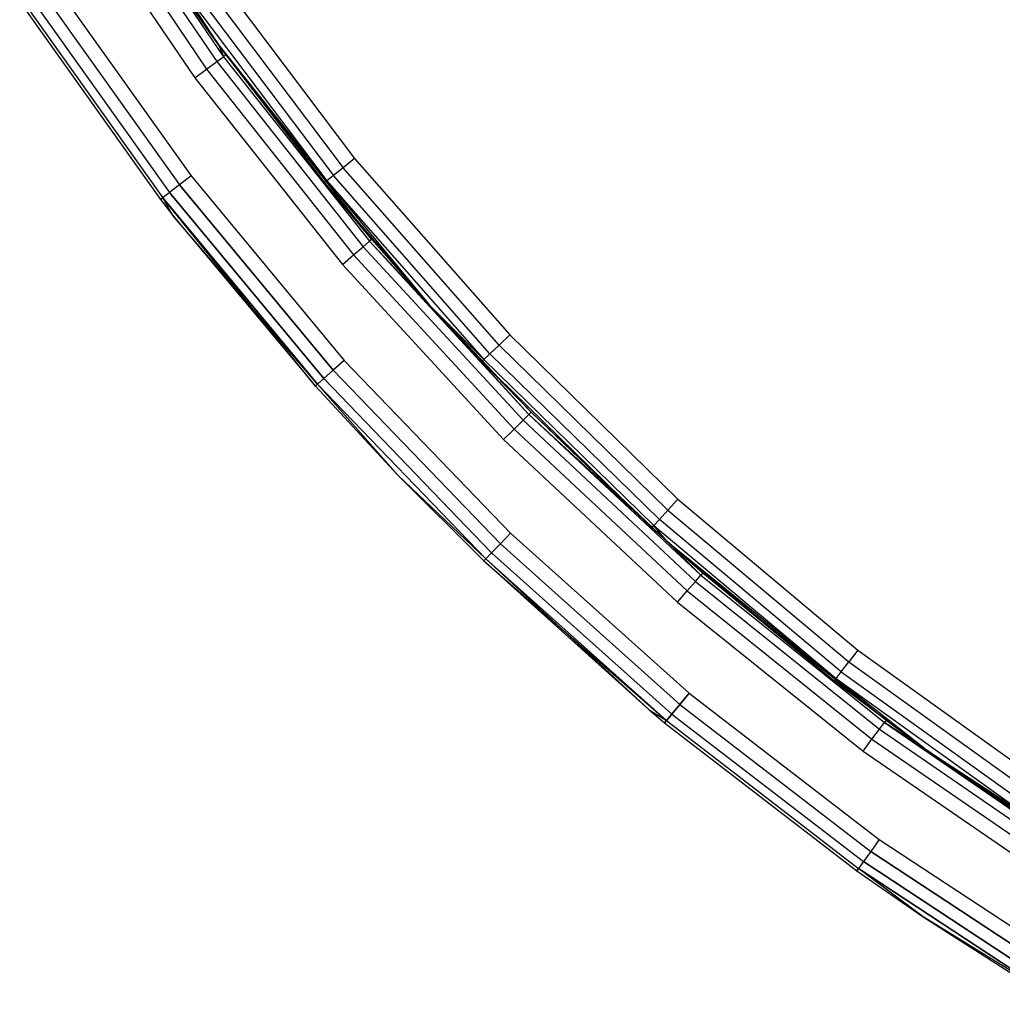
# Model space of a CAD drawing. Extents: x 0.61 to 3.96, y -1.67 to 1.67.
# Tile 1 of 27: x 0.89 to 1.39, y -1.43 to -0.93. Entities that reach past the tile are written whole.
import ezdxf

# ---------------------------------------------------------------- set-up
doc = ezdxf.new("R2010")
doc.units = 0
doc.header["$MEASUREMENT"] = 0
doc.layers.get('0').update_dxf_attribs({"color": 13, "linetype": 'CONTINUOUS'})

# ---------------------------------------------------------------- blocks, each defined once
blk = doc.blocks.new('ACRE_PM_STL_1')
at = {"color": 0}
for p, q in [((0.98998, -0.9416, 0.17913), (0.92518, -0.84805, 0.18667)), ((0.92518, -0.84805, 0.18667), (0.99236, -0.94741, 0.18667)), ((0.98998, -0.9416, 0.17913), (0.92518, -0.84805, 0.18667)), ((0.92518, -0.84805, 0.18667), (0.99236, -0.94741, 0.18667)), ((0.92645, -0.84726, 0.17913), (0.98998, -0.9416, 0.17913)), ((0.92645, -0.84726, 0.17913), (0.98998, -0.9416, 0.17913)), ((0.92155, -0.85031, 0.19305), (0.98891, -0.94993, 0.19305)), ((0.92155, -0.85031, 0.19305), (0.98891, -0.94993, 0.19305)), ((0.90974, -0.85767, 0.19882), (0.97768, -0.95815, 0.19882)), ((0.90974, -0.85767, 0.19882), (0.97768, -0.95815, 0.19882)), ((0.91613, -0.85368, 0.19732), (0.98376, -0.9537, 0.19732)), ((0.91613, -0.85368, 0.19732), (0.98376, -0.9537, 0.19732)), ((0.9809, -0.90785, 0.10977), (1.0533, -1.00399, 0.10977)), ((0.9809, -0.90785, 0.10977), (1.0533, -1.00399, 0.10977)), ((0.98708, -0.90355, 0.10827), (1.05914, -0.99923, 0.10827)), ((0.98708, -0.90355, 0.10827), (1.05914, -0.99923, 0.10827)), ((0.89868, -0.91277, 0.19732), (0.96988, -1.01277, 0.19732)), ((0.89868, -0.91277, 0.19732), (0.96988, -1.01277, 0.19732)), ((0.89868, -0.91277, 0.00347), (0.96988, -1.01277, 0.00347)), ((0.89868, -0.91277, 0.00347), (0.96988, -1.01277, 0.00347)), ((0.90497, -0.90863, 0.19882), (0.97585, -1.00818, 0.19882)), ((0.90497, -0.90863, 0.19882), (0.97585, -1.00818, 0.19882)), ((0.90497, -0.90863, 0.00197), (0.97585, -1.00818, 0.00197)), ((0.90497, -0.90863, 0.00197), (0.97585, -1.00818, 0.00197)), ((0.97565, -0.9115, 0.11403), (1.04834, -1.00802, 0.11403)), ((0.97565, -0.9115, 0.11403), (1.04834, -1.00802, 0.11403)), ((0.89334, -0.91628, 0.19305), (0.96482, -1.01667, 0.19305)), ((0.89334, -0.91628, 0.19305), (0.96482, -1.01667, 0.19305)), ((0.89334, -0.91628, 0.00773), (0.96482, -1.01667, 0.00773)), ((0.89334, -0.91628, 0.00773), (0.96482, -1.01667, 0.00773)), ((0.97092, -0.91479, 0.12795), (0.98998, -0.9416, 0.12795)), ((0.98998, -0.9416, 0.17913), (0.97092, -0.91479, 0.12795)), ((0.98998, -0.9416, 0.17913), (0.97092, -0.91479, 0.12795)), ((0.97092, -0.91479, 0.12795), (0.98998, -0.9416, 0.12795)), ((0.98998, -0.9416, 0.12795), (0.97215, -0.91393, 0.12042)), ((0.97215, -0.91393, 0.12042), (1.04503, -1.01072, 0.12042)), ((0.97215, -0.91393, 0.12042), (1.04503, -1.01072, 0.12042)), ((0.98998, -0.9416, 0.12795), (0.97215, -0.91393, 0.12042)), ((0.88853, -0.91945, 0.17913), (0.96025, -1.02018, 0.17913)), ((0.88853, -0.91945, 0.02165), (0.96025, -1.02018, 0.02165)), ((0.88853, -0.91945, 0.17913), (0.96025, -1.02018, 0.17913)), ((0.88853, -0.91945, 0.02165), (0.96025, -1.02018, 0.02165)), ((0.88978, -0.91863, 0.18667), (0.96144, -1.01927, 0.18667)), ((0.88978, -0.91863, 0.18667), (0.96144, -1.01927, 0.18667)), ((0.88978, -0.91863, 0.01412), (0.96144, -1.01927, 0.01412)), ((0.88978, -0.91863, 0.01412), (0.96144, -1.01927, 0.01412)), ((0.98998, -0.9416, 0.12795), (1.04503, -1.01072, 0.12042)), ((0.98998, -0.9416, 0.12795), (1.04503, -1.01072, 0.12042)), ((0.98998, -0.9416, 0.12795), (1.04387, -1.01166, 0.12795)), ((0.98998, -0.9416, 0.17913), (0.98998, -0.9416, 0.12795)), ((0.98998, -0.9416, 0.17913), (0.98998, -0.9416, 0.12795)), ((0.98998, -0.9416, 0.17913), (0.99357, -0.94652, 0.17913)), ((0.99357, -0.94652, 0.17913), (0.98998, -0.9416, 0.12795)), ((0.99357, -0.94652, 0.17913), (0.98998, -0.9416, 0.12795)), ((0.98998, -0.9416, 0.12795), (1.04387, -1.01166, 0.12795)), ((0.98998, -0.9416, 0.17913), (0.99357, -0.94652, 0.17913)), ((0.98998, -0.9416, 0.17913), (0.99236, -0.94741, 0.18667)), ((0.98998, -0.9416, 0.17913), (0.99236, -0.94741, 0.18667)), ((0.98891, -0.94993, 0.19305), (0.99236, -0.94741, 0.18667)), ((0.98891, -0.94993, 0.19305), (0.99236, -0.94741, 0.18667)), ((0.99357, -0.94652, 0.17913), (0.99236, -0.94741, 0.18667)), ((0.99357, -0.94652, 0.17913), (0.99236, -0.94741, 0.18667)), ((0.99236, -0.94741, 0.18667), (1.06678, -1.04147, 0.18667)), ((0.99236, -0.94741, 0.18667), (1.06678, -1.04147, 0.18667)), ((0.99357, -0.94652, 0.17913), (1.04387, -1.01166, 0.12795)), ((0.99357, -0.94652, 0.17913), (1.04387, -1.01166, 0.12795)), ((0.99357, -0.94652, 0.17913), (1.06792, -1.0405, 0.17913)), ((0.99357, -0.94652, 0.17913), (1.06792, -1.0405, 0.17913)), ((0.98376, -0.9537, 0.19732), (0.98891, -0.94993, 0.19305)), ((0.98376, -0.9537, 0.19732), (0.98891, -0.94993, 0.19305)), ((0.98891, -0.94993, 0.19305), (1.06353, -1.04424, 0.19305)), ((0.98891, -0.94993, 0.19305), (1.06353, -1.04424, 0.19305)), ((0.97768, -0.95815, 0.19882), (0.98376, -0.9537, 0.19732)), ((0.97768, -0.95815, 0.19882), (0.98376, -0.9537, 0.19732)), ((0.97768, -0.95815, 0.19882), (1.05295, -1.05328, 0.19882)), ((0.97768, -0.95815, 0.19882), (1.05295, -1.05328, 0.19882)), ((0.98376, -0.9537, 0.19732), (1.05867, -1.04839, 0.19732)), ((0.98376, -0.9537, 0.19732), (1.05867, -1.04839, 0.19732)), ((1.05914, -0.99923, 0.10827), (1.0533, -1.00399, 0.10977)), ((1.05914, -0.99923, 0.10827), (1.0533, -1.00399, 0.10977)), ((1.05914, -0.99923, 0.10827), (1.13822, -1.0892, 0.10827)), ((1.05914, -0.99923, 0.10827), (1.13822, -1.0892, 0.10827)), ((0.97585, -1.00818, 0.19882), (0.96988, -1.01277, 0.19732)), ((0.97585, -1.00818, 0.19882), (0.96988, -1.01277, 0.19732)), ((0.97585, -1.00818, 0.00197), (0.96988, -1.01277, 0.00347)), ((0.97585, -1.00818, 0.00197), (0.96988, -1.01277, 0.00347)), ((0.97585, -1.00818, 0.19882), (1.05389, -1.10222, 0.19882)), ((0.97585, -1.00818, 0.19882), (1.05389, -1.10222, 0.19882)), ((0.97585, -1.00818, 0.00197), (1.05389, -1.10222, 0.00197)), ((0.97585, -1.00818, 0.00197), (1.05389, -1.10222, 0.00197)), ((1.04834, -1.00802, 0.11403), (1.04503, -1.01072, 0.12042)), ((1.04834, -1.00802, 0.11403), (1.04503, -1.01072, 0.12042)), ((1.0533, -1.00399, 0.10977), (1.04834, -1.00802, 0.11403)), ((1.0533, -1.00399, 0.10977), (1.04834, -1.00802, 0.11403)), ((1.12812, -1.09877, 0.11403), (1.04834, -1.00802, 0.11403)), ((1.12812, -1.09877, 0.11403), (1.04834, -1.00802, 0.11403)), ((1.13276, -1.09438, 0.10977), (1.0533, -1.00399, 0.10977)), ((1.13276, -1.09438, 0.10977), (1.0533, -1.00399, 0.10977)), ((0.96988, -1.01277, 0.19732), (0.96482, -1.01667, 0.19305)), ((0.96988, -1.01277, 0.19732), (0.96482, -1.01667, 0.19305)), ((0.96988, -1.01277, 0.00347), (0.96482, -1.01667, 0.00773)), ((0.96988, -1.01277, 0.00347), (0.96482, -1.01667, 0.00773)), ((1.04827, -1.10724, 0.19732), (0.96988, -1.01277, 0.19732)), ((1.04827, -1.10724, 0.19732), (0.96988, -1.01277, 0.19732)), ((0.96988, -1.01277, 0.00347), (1.04827, -1.10724, 0.00347)), ((0.96988, -1.01277, 0.00347), (1.04827, -1.10724, 0.00347)), ((1.04503, -1.01072, 0.12042), (1.04387, -1.01166, 0.12795)), ((1.04503, -1.01072, 0.12042), (1.04387, -1.01166, 0.12795)), ((1.04387, -1.01166, 0.12795), (1.09741, -1.07408, 0.12795)), ((1.06792, -1.0405, 0.17913), (1.04387, -1.01166, 0.12795)), ((1.06792, -1.0405, 0.17913), (1.04387, -1.01166, 0.12795)), ((1.04387, -1.01166, 0.12795), (1.09741, -1.07408, 0.12795)), ((1.04503, -1.01072, 0.12042), (1.12503, -1.10171, 0.12042)), ((1.04503, -1.01072, 0.12042), (1.12503, -1.10171, 0.12042)), ((1.04503, -1.01072, 0.12042), (1.09741, -1.07408, 0.12795)), ((1.04503, -1.01072, 0.12042), (1.09741, -1.07408, 0.12795)), ((0.96482, -1.01667, 0.19305), (0.96144, -1.01927, 0.18667)), ((0.96482, -1.01667, 0.19305), (0.96144, -1.01927, 0.18667)), ((0.96482, -1.01667, 0.00773), (0.96144, -1.01927, 0.01412)), ((0.96482, -1.01667, 0.00773), (0.96144, -1.01927, 0.01412)), ((1.04351, -1.1115, 0.19305), (0.96482, -1.01667, 0.19305)), ((1.04351, -1.1115, 0.19305), (0.96482, -1.01667, 0.19305)), ((0.96482, -1.01667, 0.00773), (1.04351, -1.1115, 0.00773)), ((0.96482, -1.01667, 0.00773), (1.04351, -1.1115, 0.00773)), ((0.96144, -1.01927, 0.18667), (0.96025, -1.02018, 0.17913)), ((0.96144, -1.01927, 0.18667), (0.96025, -1.02018, 0.17913)), ((0.96025, -1.02018, 0.02165), (0.96144, -1.01927, 0.01412)), ((0.96025, -1.02018, 0.02165), (0.96144, -1.01927, 0.01412)), ((0.96025, -1.02018, 0.17913), (0.96656, -1.02833, 0.17913)), ((0.96025, -1.02018, 0.02165), (0.96025, -1.02018, 0.17913)), ((0.96025, -1.02018, 0.02165), (0.96025, -1.02018, 0.17913)), ((0.96025, -1.02018, 0.02165), (0.96656, -1.02833, 0.02165)), ((0.96025, -1.02018, 0.17913), (0.96656, -1.02833, 0.17913)), ((0.96025, -1.02018, 0.02165), (0.96656, -1.02833, 0.02165)), ((0.96656, -1.02833, 0.17913), (0.96144, -1.01927, 0.18667)), ((0.96656, -1.02833, 0.17913), (0.96144, -1.01927, 0.18667)), ((1.04033, -1.11434, 0.18667), (0.96144, -1.01927, 0.18667)), ((1.04033, -1.11434, 0.18667), (0.96144, -1.01927, 0.18667)), ((1.03921, -1.11534, 0.02165), (0.96144, -1.01927, 0.01412)), ((0.96144, -1.01927, 0.01412), (1.04033, -1.11434, 0.01412)), ((1.03921, -1.11534, 0.02165), (0.96144, -1.01927, 0.01412)), ((0.96656, -1.02833, 0.02165), (0.96144, -1.01927, 0.01412)), ((0.96656, -1.02833, 0.02165), (0.96144, -1.01927, 0.01412)), ((0.96144, -1.01927, 0.01412), (1.04033, -1.11434, 0.01412)), ((0.96656, -1.02833, 0.17913), (1.03921, -1.11534, 0.17913)), ((1.04033, -1.11434, 0.18667), (0.96656, -1.02833, 0.17913)), ((1.04033, -1.11434, 0.18667), (0.96656, -1.02833, 0.17913)), ((0.96656, -1.02833, 0.02165), (0.96656, -1.02833, 0.17913)), ((0.96656, -1.02833, 0.02165), (0.96656, -1.02833, 0.17913)), ((0.96656, -1.02833, 0.02165), (1.03921, -1.11534, 0.02165)), ((0.96656, -1.02833, 0.17913), (1.03921, -1.11534, 0.17913)), ((0.96656, -1.02833, 0.02165), (1.03921, -1.11534, 0.02165)), ((1.06353, -1.04424, 0.19305), (1.06678, -1.04147, 0.18667)), ((1.06353, -1.04424, 0.19305), (1.06678, -1.04147, 0.18667)), ((1.06792, -1.0405, 0.17913), (1.06678, -1.04147, 0.18667)), ((1.06792, -1.0405, 0.17913), (1.06678, -1.04147, 0.18667)), ((1.09741, -1.07408, 0.17913), (1.06678, -1.04147, 0.18667)), ((1.06678, -1.04147, 0.18667), (1.14802, -1.12971, 0.18667)), ((1.09741, -1.07408, 0.17913), (1.06678, -1.04147, 0.18667)), ((1.06678, -1.04147, 0.18667), (1.14802, -1.12971, 0.18667)), ((1.06792, -1.0405, 0.17913), (1.09741, -1.07408, 0.12795)), ((1.06792, -1.0405, 0.17913), (1.09741, -1.07408, 0.12795)), ((1.06792, -1.0405, 0.17913), (1.09741, -1.07408, 0.17913)), ((1.06792, -1.0405, 0.17913), (1.09741, -1.07408, 0.17913)), ((1.05295, -1.05328, 0.19882), (1.05867, -1.04839, 0.19732)), ((1.05295, -1.05328, 0.19882), (1.05867, -1.04839, 0.19732)), ((1.05867, -1.04839, 0.19732), (1.06353, -1.04424, 0.19305)), ((1.05867, -1.04839, 0.19732), (1.06353, -1.04424, 0.19305)), ((1.05867, -1.04839, 0.19732), (1.14045, -1.13721, 0.19732)), ((1.05867, -1.04839, 0.19732), (1.14045, -1.13721, 0.19732)), ((1.06353, -1.04424, 0.19305), (1.14499, -1.13271, 0.19305)), ((1.06353, -1.04424, 0.19305), (1.14499, -1.13271, 0.19305)), ((1.05295, -1.05328, 0.19882), (1.13511, -1.14252, 0.19882)), ((1.05295, -1.05328, 0.19882), (1.13511, -1.14252, 0.19882)), ((1.09741, -1.07408, 0.12795), (1.12394, -1.10274, 0.12795)), ((1.12503, -1.10171, 0.12042), (1.09741, -1.07408, 0.12795)), ((1.12503, -1.10171, 0.12042), (1.09741, -1.07408, 0.12795)), ((1.09741, -1.07408, 0.17913), (1.09741, -1.07408, 0.12795)), ((1.09741, -1.07408, 0.17913), (1.09741, -1.07408, 0.12795)), ((1.09741, -1.07408, 0.17913), (1.12394, -1.10274, 0.12795)), ((1.09741, -1.07408, 0.12795), (1.12394, -1.10274, 0.12795)), ((1.09741, -1.07408, 0.17913), (1.12394, -1.10274, 0.12795)), ((1.09741, -1.07408, 0.17913), (1.14908, -1.12865, 0.17913)), ((1.14802, -1.12971, 0.18667), (1.09741, -1.07408, 0.17913)), ((1.09741, -1.07408, 0.17913), (1.14908, -1.12865, 0.17913)), ((1.14802, -1.12971, 0.18667), (1.09741, -1.07408, 0.17913)), ((1.13822, -1.0892, 0.10827), (1.13276, -1.09438, 0.10977)), ((1.13822, -1.0892, 0.10827), (1.13276, -1.09438, 0.10977)), ((1.13822, -1.0892, 0.10827), (1.22389, -1.17292, 0.10827)), ((1.13822, -1.0892, 0.10827), (1.22389, -1.17292, 0.10827)), ((1.12812, -1.09877, 0.11403), (1.12503, -1.10171, 0.12042)), ((1.12812, -1.09877, 0.11403), (1.12503, -1.10171, 0.12042)), ((1.13276, -1.09438, 0.10977), (1.12812, -1.09877, 0.11403)), ((1.13276, -1.09438, 0.10977), (1.12812, -1.09877, 0.11403)), ((1.12812, -1.09877, 0.11403), (1.21454, -1.18323, 0.11403)), ((1.12812, -1.09877, 0.11403), (1.21454, -1.18323, 0.11403)), ((1.21883, -1.1785, 0.10977), (1.13276, -1.09438, 0.10977)), ((1.21883, -1.1785, 0.10977), (1.13276, -1.09438, 0.10977)), ((1.05389, -1.10222, 0.19882), (1.04827, -1.10724, 0.19732)), ((1.05389, -1.10222, 0.19882), (1.04827, -1.10724, 0.19732)), ((1.05389, -1.10222, 0.00197), (1.04827, -1.10724, 0.00347)), ((1.05389, -1.10222, 0.00197), (1.04827, -1.10724, 0.00347)), ((1.05389, -1.10222, 0.19882), (1.13865, -1.19024, 0.19882)), ((1.05389, -1.10222, 0.19882), (1.13865, -1.19024, 0.19882)), ((1.05389, -1.10222, 0.00197), (1.13865, -1.19024, 0.00197)), ((1.05389, -1.10222, 0.00197), (1.13865, -1.19024, 0.00197)), ((1.12394, -1.10274, 0.12795), (1.12503, -1.10171, 0.12042)), ((1.12394, -1.10274, 0.12795), (1.12503, -1.10171, 0.12042)), ((1.12394, -1.10274, 0.12795), (1.21067, -1.18751, 0.12795)), ((1.14908, -1.12865, 0.17913), (1.12394, -1.10274, 0.12795)), ((1.14908, -1.12865, 0.17913), (1.12394, -1.10274, 0.12795)), ((1.12394, -1.10274, 0.12795), (1.21067, -1.18751, 0.12795)), ((1.21168, -1.1864, 0.12042), (1.12503, -1.10171, 0.12042)), ((1.21168, -1.1864, 0.12042), (1.12503, -1.10171, 0.12042)), ((1.04827, -1.10724, 0.19732), (1.04351, -1.1115, 0.19305)), ((1.04827, -1.10724, 0.19732), (1.04351, -1.1115, 0.19305)), ((1.04827, -1.10724, 0.00347), (1.04351, -1.1115, 0.00773)), ((1.04827, -1.10724, 0.00347), (1.04351, -1.1115, 0.00773)), ((1.13343, -1.19566, 0.19732), (1.04827, -1.10724, 0.19732)), ((1.13343, -1.19566, 0.19732), (1.04827, -1.10724, 0.19732)), ((1.04827, -1.10724, 0.00347), (1.13343, -1.19566, 0.00347)), ((1.04827, -1.10724, 0.00347), (1.13343, -1.19566, 0.00347)), ((1.04351, -1.1115, 0.19305), (1.04033, -1.11434, 0.18667)), ((1.04351, -1.1115, 0.19305), (1.04033, -1.11434, 0.18667)), ((1.04351, -1.1115, 0.00773), (1.04033, -1.11434, 0.01412)), ((1.04351, -1.1115, 0.00773), (1.04033, -1.11434, 0.01412)), ((1.12899, -1.20026, 0.19305), (1.04351, -1.1115, 0.19305)), ((1.12899, -1.20026, 0.19305), (1.04351, -1.1115, 0.19305)), ((1.04351, -1.1115, 0.00773), (1.12899, -1.20026, 0.00773)), ((1.04351, -1.1115, 0.00773), (1.12899, -1.20026, 0.00773)), ((1.03921, -1.11534, 0.17913), (1.04033, -1.11434, 0.18667)), ((1.03921, -1.11534, 0.17913), (1.04033, -1.11434, 0.18667)), ((1.03921, -1.11534, 0.02165), (1.04033, -1.11434, 0.01412)), ((1.03921, -1.11534, 0.02165), (1.04033, -1.11434, 0.01412)), ((1.03921, -1.11534, 0.17913), (1.08128, -1.16067, 0.17913)), ((1.03921, -1.11534, 0.02165), (1.03921, -1.11534, 0.17913)), ((1.03921, -1.11534, 0.02165), (1.03921, -1.11534, 0.17913)), ((1.03921, -1.11534, 0.02165), (1.08128, -1.16067, 0.02165)), ((1.03921, -1.11534, 0.17913), (1.08128, -1.16067, 0.17913)), ((1.03921, -1.11534, 0.02165), (1.08128, -1.16067, 0.02165)), ((1.08128, -1.16067, 0.17913), (1.04033, -1.11434, 0.18667)), ((1.08128, -1.16067, 0.17913), (1.04033, -1.11434, 0.18667)), ((1.12603, -1.20333, 0.18667), (1.04033, -1.11434, 0.18667)), ((1.12603, -1.20333, 0.18667), (1.04033, -1.11434, 0.18667)), ((1.08128, -1.16067, 0.02165), (1.04033, -1.11434, 0.01412)), ((1.04033, -1.11434, 0.01412), (1.12603, -1.20333, 0.01412)), ((1.08128, -1.16067, 0.02165), (1.04033, -1.11434, 0.01412)), ((1.04033, -1.11434, 0.01412), (1.12603, -1.20333, 0.01412)), ((1.14908, -1.12865, 0.17913), (1.14802, -1.12971, 0.18667)), ((1.14908, -1.12865, 0.17913), (1.14802, -1.12971, 0.18667)), ((1.14908, -1.12865, 0.17913), (1.21067, -1.18751, 0.12795)), ((1.14908, -1.12865, 0.17913), (1.21067, -1.18751, 0.12795)), ((1.14908, -1.12865, 0.17913), (1.21831, -1.19438, 0.17913)), ((1.14908, -1.12865, 0.17913), (1.21831, -1.19438, 0.17913)), ((1.14045, -1.13721, 0.19732), (1.14499, -1.13271, 0.19305)), ((1.14045, -1.13721, 0.19732), (1.14499, -1.13271, 0.19305)), ((1.14499, -1.13271, 0.19305), (1.14802, -1.12971, 0.18667)), ((1.14499, -1.13271, 0.19305), (1.14802, -1.12971, 0.18667)), ((1.14499, -1.13271, 0.19305), (1.23283, -1.21485, 0.19305)), ((1.14499, -1.13271, 0.19305), (1.23283, -1.21485, 0.19305)), ((1.21831, -1.19438, 0.17913), (1.14802, -1.12971, 0.18667)), ((1.14802, -1.12971, 0.18667), (1.23562, -1.21163, 0.18667)), ((1.21831, -1.19438, 0.17913), (1.14802, -1.12971, 0.18667)), ((1.14802, -1.12971, 0.18667), (1.23562, -1.21163, 0.18667)), ((1.13511, -1.14252, 0.19882), (1.14045, -1.13721, 0.19732)), ((1.13511, -1.14252, 0.19882), (1.14045, -1.13721, 0.19732)), ((1.14045, -1.13721, 0.19732), (1.22864, -1.21968, 0.19732)), ((1.14045, -1.13721, 0.19732), (1.22864, -1.21968, 0.19732)), ((1.13511, -1.14252, 0.19882), (1.22371, -1.22537, 0.19882)), ((1.13511, -1.14252, 0.19882), (1.22371, -1.22537, 0.19882)), ((1.08128, -1.16067, 0.17913), (1.12499, -1.20441, 0.17913)), ((1.12603, -1.20333, 0.18667), (1.08128, -1.16067, 0.17913)), ((1.12603, -1.20333, 0.18667), (1.08128, -1.16067, 0.17913)), ((1.08128, -1.16067, 0.02165), (1.08128, -1.16067, 0.17913)), ((1.08128, -1.16067, 0.02165), (1.08128, -1.16067, 0.17913)), ((1.08128, -1.16067, 0.02165), (1.12499, -1.20441, 0.02165)), ((1.08128, -1.16067, 0.17913), (1.12499, -1.20441, 0.17913)), ((1.08128, -1.16067, 0.02165), (1.12499, -1.20441, 0.02165)), ((1.08128, -1.16067, 0.02165), (1.12603, -1.20333, 0.01412)), ((1.08128, -1.16067, 0.02165), (1.12603, -1.20333, 0.01412)), ((1.21883, -1.1785, 0.10977), (1.22389, -1.17292, 0.10827)), ((1.21883, -1.1785, 0.10977), (1.22389, -1.17292, 0.10827)), ((1.22389, -1.17292, 0.10827), (1.31564, -1.24992, 0.10827)), ((1.22389, -1.17292, 0.10827), (1.31564, -1.24992, 0.10827)), ((1.21883, -1.1785, 0.10977), (1.21454, -1.18323, 0.11403)), ((1.21883, -1.1785, 0.10977), (1.21454, -1.18323, 0.11403)), ((1.21883, -1.1785, 0.10977), (1.31101, -1.25587, 0.10977)), ((1.21883, -1.1785, 0.10977), (1.31101, -1.25587, 0.10977)), ((1.21168, -1.1864, 0.12042), (1.21454, -1.18323, 0.11403)), ((1.21168, -1.1864, 0.12042), (1.21454, -1.18323, 0.11403)), ((1.3071, -1.26092, 0.11403), (1.21454, -1.18323, 0.11403)), ((1.3071, -1.26092, 0.11403), (1.21454, -1.18323, 0.11403)), ((1.21067, -1.18751, 0.12795), (1.21168, -1.1864, 0.12042)), ((1.21067, -1.18751, 0.12795), (1.21168, -1.1864, 0.12042)), ((1.21067, -1.18751, 0.12795), (1.21831, -1.19438, 0.12795)), ((1.21831, -1.19438, 0.17913), (1.21067, -1.18751, 0.12795)), ((1.21831, -1.19438, 0.17913), (1.21067, -1.18751, 0.12795)), ((1.21067, -1.18751, 0.12795), (1.21831, -1.19438, 0.12795)), ((1.21168, -1.1864, 0.12042), (1.30448, -1.26429, 0.12042)), ((1.21831, -1.19438, 0.12795), (1.21168, -1.1864, 0.12042)), ((1.21831, -1.19438, 0.12795), (1.21168, -1.1864, 0.12042)), ((1.21168, -1.1864, 0.12042), (1.30448, -1.26429, 0.12042)), ((1.13865, -1.19024, 0.19882), (1.13343, -1.19566, 0.19732)), ((1.13865, -1.19024, 0.19882), (1.13343, -1.19566, 0.19732)), ((1.13865, -1.19024, 0.00197), (1.13343, -1.19566, 0.00347)), ((1.13865, -1.19024, 0.00197), (1.13343, -1.19566, 0.00347)), ((1.13865, -1.19024, 0.19882), (1.22969, -1.27176, 0.19882)), ((1.13865, -1.19024, 0.19882), (1.22969, -1.27176, 0.19882)), ((1.13865, -1.19024, 0.00197), (1.22969, -1.27176, 0.00197)), ((1.13865, -1.19024, 0.00197), (1.22969, -1.27176, 0.00197)), ((1.13343, -1.19566, 0.19732), (1.12899, -1.20026, 0.19305)), ((1.13343, -1.19566, 0.19732), (1.12899, -1.20026, 0.19305)), ((1.13343, -1.19566, 0.00347), (1.12899, -1.20026, 0.00773)), ((1.13343, -1.19566, 0.00347), (1.12899, -1.20026, 0.00773)), ((1.13343, -1.19566, 0.19732), (1.22488, -1.27756, 0.19732)), ((1.13343, -1.19566, 0.19732), (1.22488, -1.27756, 0.19732)), ((1.13343, -1.19566, 0.00347), (1.22488, -1.27756, 0.00347)), ((1.13343, -1.19566, 0.00347), (1.22488, -1.27756, 0.00347)), ((1.21831, -1.19438, 0.12795), (1.30448, -1.26429, 0.12042)), ((1.21831, -1.19438, 0.12795), (1.30448, -1.26429, 0.12042)), ((1.21831, -1.19438, 0.12795), (1.30356, -1.26547, 0.12795)), ((1.21831, -1.19438, 0.17913), (1.21831, -1.19438, 0.12795)), ((1.21831, -1.19438, 0.17913), (1.21831, -1.19438, 0.12795)), ((1.21831, -1.19438, 0.17913), (1.2366, -1.2105, 0.17913)), ((1.2366, -1.2105, 0.17913), (1.21831, -1.19438, 0.12795)), ((1.2366, -1.2105, 0.17913), (1.21831, -1.19438, 0.12795)), ((1.21831, -1.19438, 0.12795), (1.30356, -1.26547, 0.12795)), ((1.21831, -1.19438, 0.17913), (1.2366, -1.2105, 0.17913)), ((1.21831, -1.19438, 0.17913), (1.23562, -1.21163, 0.18667)), ((1.21831, -1.19438, 0.17913), (1.23562, -1.21163, 0.18667)), ((1.12499, -1.20441, 0.17913), (1.12603, -1.20333, 0.18667)), ((1.12499, -1.20441, 0.17913), (1.12603, -1.20333, 0.18667)), ((1.12499, -1.20441, 0.02165), (1.12603, -1.20333, 0.01412)), ((1.12499, -1.20441, 0.02165), (1.12603, -1.20333, 0.01412)), ((1.12899, -1.20026, 0.19305), (1.12603, -1.20333, 0.18667)), ((1.12899, -1.20026, 0.19305), (1.12603, -1.20333, 0.18667)), ((1.12899, -1.20026, 0.00773), (1.12603, -1.20333, 0.01412)), ((1.12899, -1.20026, 0.00773), (1.12603, -1.20333, 0.01412)), ((1.12603, -1.20333, 0.18667), (1.21807, -1.28575, 0.18667)), ((1.12603, -1.20333, 0.18667), (1.21807, -1.28575, 0.18667)), ((1.2092, -1.28029, 0.02165), (1.12603, -1.20333, 0.01412)), ((1.12603, -1.20333, 0.01412), (1.21807, -1.28575, 0.01412)), ((1.2092, -1.28029, 0.02165), (1.12603, -1.20333, 0.01412)), ((1.12603, -1.20333, 0.01412), (1.21807, -1.28575, 0.01412)), ((1.12899, -1.20026, 0.19305), (1.2208, -1.28247, 0.19305)), ((1.12899, -1.20026, 0.19305), (1.2208, -1.28247, 0.19305)), ((1.12899, -1.20026, 0.00773), (1.2208, -1.28247, 0.00773)), ((1.12899, -1.20026, 0.00773), (1.2208, -1.28247, 0.00773)), ((1.12499, -1.20441, 0.17913), (1.21807, -1.28575, 0.18667)), ((1.12499, -1.20441, 0.17913), (1.21807, -1.28575, 0.18667)), ((1.12499, -1.20441, 0.17913), (1.2092, -1.28029, 0.17913)), ((1.12499, -1.20441, 0.02165), (1.12499, -1.20441, 0.17913)), ((1.12499, -1.20441, 0.02165), (1.12499, -1.20441, 0.17913)), ((1.12499, -1.20441, 0.02165), (1.2092, -1.28029, 0.02165)), ((1.12499, -1.20441, 0.17913), (1.2092, -1.28029, 0.17913)), ((1.12499, -1.20441, 0.02165), (1.2092, -1.28029, 0.02165)), ((1.23283, -1.21485, 0.19305), (1.23562, -1.21163, 0.18667)), ((1.23283, -1.21485, 0.19305), (1.23562, -1.21163, 0.18667)), ((1.2366, -1.2105, 0.17913), (1.23562, -1.21163, 0.18667)), ((1.2366, -1.2105, 0.17913), (1.23562, -1.21163, 0.18667)), ((1.23562, -1.21163, 0.18667), (1.32911, -1.28677, 0.18667)), ((1.23562, -1.21163, 0.18667), (1.32911, -1.28677, 0.18667)), ((1.2366, -1.2105, 0.17913), (1.30356, -1.26547, 0.12795)), ((1.2366, -1.2105, 0.17913), (1.30356, -1.26547, 0.12795)), ((1.2366, -1.2105, 0.17913), (1.33, -1.28557, 0.17913)), ((1.2366, -1.2105, 0.17913), (1.33, -1.28557, 0.17913)), ((1.22864, -1.21968, 0.19732), (1.23283, -1.21485, 0.19305)), ((1.22864, -1.21968, 0.19732), (1.23283, -1.21485, 0.19305)), ((1.23283, -1.21485, 0.19305), (1.32656, -1.29019, 0.19305)), ((1.23283, -1.21485, 0.19305), (1.32656, -1.29019, 0.19305)), ((1.22371, -1.22537, 0.19882), (1.22864, -1.21968, 0.19732)), ((1.22371, -1.22537, 0.19882), (1.22864, -1.21968, 0.19732)), ((1.22864, -1.21968, 0.19732), (1.32275, -1.29532, 0.19732)), ((1.22864, -1.21968, 0.19732), (1.32275, -1.29532, 0.19732)), ((1.22371, -1.22537, 0.19882), (1.31825, -1.30136, 0.19882)), ((1.22371, -1.22537, 0.19882), (1.31825, -1.30136, 0.19882)), ((1.31564, -1.24992, 0.10827), (1.31101, -1.25587, 0.10977)), ((1.31564, -1.24992, 0.10827), (1.31101, -1.25587, 0.10977)), ((1.31564, -1.24992, 0.10827), (1.41295, -1.31977, 0.10827)), ((1.31564, -1.24992, 0.10827), (1.41295, -1.31977, 0.10827)), ((1.3071, -1.26092, 0.11403), (1.31101, -1.25587, 0.10977)), ((1.3071, -1.26092, 0.11403), (1.31101, -1.25587, 0.10977)), ((1.31101, -1.25587, 0.10977), (1.40879, -1.32605, 0.10977)), ((1.31101, -1.25587, 0.10977), (1.40879, -1.32605, 0.10977)), ((1.30356, -1.26547, 0.12795), (1.30448, -1.26429, 0.12042)), ((1.30356, -1.26547, 0.12795), (1.30448, -1.26429, 0.12042)), ((1.30448, -1.26429, 0.12042), (1.3071, -1.26092, 0.11403)), ((1.30448, -1.26429, 0.12042), (1.3071, -1.26092, 0.11403)), ((1.30448, -1.26429, 0.12042), (1.40291, -1.33493, 0.12042)), ((1.30448, -1.26429, 0.12042), (1.40291, -1.33493, 0.12042)), ((1.30448, -1.26429, 0.12042), (1.35132, -1.30116, 0.12795)), ((1.30448, -1.26429, 0.12042), (1.35132, -1.30116, 0.12795)), ((1.3071, -1.26092, 0.11403), (1.40526, -1.33137, 0.11403)), ((1.3071, -1.26092, 0.11403), (1.40526, -1.33137, 0.11403)), ((1.30356, -1.26547, 0.12795), (1.35132, -1.30116, 0.12795)), ((1.33, -1.28557, 0.17913), (1.30356, -1.26547, 0.12795)), ((1.33, -1.28557, 0.17913), (1.30356, -1.26547, 0.12795)), ((1.30356, -1.26547, 0.12795), (1.35132, -1.30116, 0.12795)), ((1.22488, -1.27756, 0.19732), (1.22969, -1.27176, 0.19882)), ((1.22488, -1.27756, 0.19732), (1.22969, -1.27176, 0.19882)), ((1.22969, -1.27176, 0.00197), (1.22488, -1.27756, 0.00347)), ((1.22969, -1.27176, 0.00197), (1.22488, -1.27756, 0.00347)), ((1.22969, -1.27176, 0.19882), (1.3265, -1.34634, 0.19882)), ((1.22969, -1.27176, 0.19882), (1.3265, -1.34634, 0.19882)), ((1.22969, -1.27176, 0.00197), (1.3265, -1.34634, 0.00197)), ((1.22969, -1.27176, 0.00197), (1.3265, -1.34634, 0.00197)), ((1.2208, -1.28247, 0.19305), (1.22488, -1.27756, 0.19732)), ((1.2208, -1.28247, 0.19305), (1.22488, -1.27756, 0.19732)), ((1.22488, -1.27756, 0.00347), (1.2208, -1.28247, 0.00773)), ((1.22488, -1.27756, 0.00347), (1.2208, -1.28247, 0.00773)), ((1.22488, -1.27756, 0.19732), (1.32213, -1.35247, 0.19732)), ((1.22488, -1.27756, 0.19732), (1.32213, -1.35247, 0.19732)), ((1.22488, -1.27756, 0.00347), (1.32213, -1.35247, 0.00347)), ((1.22488, -1.27756, 0.00347), (1.32213, -1.35247, 0.00347)), ((1.2092, -1.28029, 0.17913), (1.21807, -1.28575, 0.18667)), ((1.2092, -1.28029, 0.17913), (1.21807, -1.28575, 0.18667)), ((1.2092, -1.28029, 0.17913), (1.21711, -1.2869, 0.17913)), ((1.2092, -1.28029, 0.02165), (1.2092, -1.28029, 0.17913)), ((1.2092, -1.28029, 0.02165), (1.2092, -1.28029, 0.17913)), ((1.2092, -1.28029, 0.02165), (1.21711, -1.2869, 0.02165)), ((1.2092, -1.28029, 0.17913), (1.21711, -1.2869, 0.17913)), ((1.2092, -1.28029, 0.02165), (1.21711, -1.2869, 0.02165)), ((1.2092, -1.28029, 0.02165), (1.21807, -1.28575, 0.01412)), ((1.2092, -1.28029, 0.02165), (1.21807, -1.28575, 0.01412)), ((1.21807, -1.28575, 0.18667), (1.2208, -1.28247, 0.19305)), ((1.21807, -1.28575, 0.18667), (1.2208, -1.28247, 0.19305)), ((1.2208, -1.28247, 0.00773), (1.21807, -1.28575, 0.01412)), ((1.2208, -1.28247, 0.00773), (1.21807, -1.28575, 0.01412)), ((1.2208, -1.28247, 0.19305), (1.31842, -1.35767, 0.19305)), ((1.2208, -1.28247, 0.19305), (1.31842, -1.35767, 0.19305)), ((1.2208, -1.28247, 0.00773), (1.31842, -1.35767, 0.00773)), ((1.2208, -1.28247, 0.00773), (1.31842, -1.35767, 0.00773)), ((1.21807, -1.28575, 0.18667), (1.21711, -1.2869, 0.17913)), ((1.21807, -1.28575, 0.18667), (1.21711, -1.2869, 0.17913)), ((1.21711, -1.2869, 0.02165), (1.21807, -1.28575, 0.01412)), ((1.21711, -1.2869, 0.02165), (1.21807, -1.28575, 0.01412)), ((1.21711, -1.2869, 0.17913), (1.31507, -1.36236, 0.17913)), ((1.21711, -1.2869, 0.02165), (1.21711, -1.2869, 0.17913)), ((1.21711, -1.2869, 0.02165), (1.21711, -1.2869, 0.17913)), ((1.21711, -1.2869, 0.02165), (1.31507, -1.36236, 0.02165)), ((1.21711, -1.2869, 0.17913), (1.31507, -1.36236, 0.17913)), ((1.21711, -1.2869, 0.02165), (1.31507, -1.36236, 0.02165)), ((1.21807, -1.28575, 0.18667), (1.31594, -1.36114, 0.18667)), ((1.21807, -1.28575, 0.18667), (1.31594, -1.36114, 0.18667)), ((1.21807, -1.28575, 0.01412), (1.31594, -1.36114, 0.01412)), ((1.21807, -1.28575, 0.01412), (1.31594, -1.36114, 0.01412)), ((1.32656, -1.29019, 0.19305), (1.32911, -1.28677, 0.18667)), ((1.32656, -1.29019, 0.19305), (1.32911, -1.28677, 0.18667)), ((1.33, -1.28557, 0.17913), (1.32911, -1.28677, 0.18667)), ((1.33, -1.28557, 0.17913), (1.32911, -1.28677, 0.18667)), ((1.35132, -1.30116, 0.17913), (1.32911, -1.28677, 0.18667)), ((1.32911, -1.28677, 0.18667), (1.42794, -1.35472, 0.18667)), ((1.35132, -1.30116, 0.17913), (1.32911, -1.28677, 0.18667)), ((1.32911, -1.28677, 0.18667), (1.42794, -1.35472, 0.18667)), ((1.33, -1.28557, 0.17913), (1.35132, -1.30116, 0.12795)), ((1.33, -1.28557, 0.17913), (1.35132, -1.30116, 0.12795)), ((1.33, -1.28557, 0.17913), (1.35132, -1.30116, 0.17913)), ((1.33, -1.28557, 0.17913), (1.35132, -1.30116, 0.17913)), ((1.32275, -1.29532, 0.19732), (1.32656, -1.29019, 0.19305)), ((1.32275, -1.29532, 0.19732), (1.32656, -1.29019, 0.19305)), ((1.32656, -1.29019, 0.19305), (1.42566, -1.35832, 0.19305)), ((1.32656, -1.29019, 0.19305), (1.42566, -1.35832, 0.19305)), ((1.31825, -1.30136, 0.19882), (1.32275, -1.29532, 0.19732)), ((1.31825, -1.30136, 0.19882), (1.32275, -1.29532, 0.19732)), ((1.32275, -1.29532, 0.19732), (1.42224, -1.36372, 0.19732)), ((1.32275, -1.29532, 0.19732), (1.42224, -1.36372, 0.19732)), ((1.31825, -1.30136, 0.19882), (1.41821, -1.37008, 0.19882)), ((1.31825, -1.30136, 0.19882), (1.41821, -1.37008, 0.19882)), ((1.35132, -1.30116, 0.12795), (1.40291, -1.33493, 0.12042)), ((1.35132, -1.30116, 0.12795), (1.40291, -1.33493, 0.12042)), ((1.35132, -1.30116, 0.12795), (1.40208, -1.33618, 0.12795)), ((1.35132, -1.30116, 0.17913), (1.35132, -1.30116, 0.12795)), ((1.35132, -1.30116, 0.17913), (1.35132, -1.30116, 0.12795)), ((1.35132, -1.30116, 0.17913), (1.40208, -1.33618, 0.12795)), ((1.35132, -1.30116, 0.12795), (1.40208, -1.33618, 0.12795)), ((1.35132, -1.30116, 0.17913), (1.40208, -1.33618, 0.12795)), ((1.35132, -1.30116, 0.17913), (1.42875, -1.35345, 0.17913)), ((1.42794, -1.35472, 0.18667), (1.35132, -1.30116, 0.17913)), ((1.35132, -1.30116, 0.17913), (1.42875, -1.35345, 0.17913)), ((1.42794, -1.35472, 0.18667), (1.35132, -1.30116, 0.17913)), ((1.3265, -1.34634, 0.19882), (1.32213, -1.35247, 0.19732)), ((1.3265, -1.34634, 0.19882), (1.32213, -1.35247, 0.19732)), ((1.3265, -1.34634, 0.00197), (1.32213, -1.35247, 0.00347)), ((1.3265, -1.34634, 0.00197), (1.32213, -1.35247, 0.00347)), ((1.3265, -1.34634, 0.19882), (1.42855, -1.41356, 0.19882)), ((1.3265, -1.34634, 0.19882), (1.42855, -1.41356, 0.19882)), ((1.3265, -1.34634, 0.00197), (1.42855, -1.41356, 0.00197)), ((1.3265, -1.34634, 0.00197), (1.42855, -1.41356, 0.00197)), ((1.32213, -1.35247, 0.19732), (1.31842, -1.35767, 0.19305)), ((1.32213, -1.35247, 0.19732), (1.31842, -1.35767, 0.19305)), ((1.32213, -1.35247, 0.00347), (1.31842, -1.35767, 0.00773)), ((1.32213, -1.35247, 0.00347), (1.31842, -1.35767, 0.00773)), ((1.42464, -1.42, 0.19732), (1.32213, -1.35247, 0.19732)), ((1.42464, -1.42, 0.19732), (1.32213, -1.35247, 0.19732)), ((1.32213, -1.35247, 0.00347), (1.42464, -1.42, 0.00347)), ((1.32213, -1.35247, 0.00347), (1.42464, -1.42, 0.00347)), ((1.31842, -1.35767, 0.19305), (1.31594, -1.36114, 0.18667)), ((1.31842, -1.35767, 0.19305), (1.31594, -1.36114, 0.18667)), ((1.31842, -1.35767, 0.00773), (1.31594, -1.36114, 0.01412)), ((1.31842, -1.35767, 0.00773), (1.31594, -1.36114, 0.01412)), ((1.42133, -1.42546, 0.19305), (1.31842, -1.35767, 0.19305)), ((1.42133, -1.42546, 0.19305), (1.31842, -1.35767, 0.19305)), ((1.31842, -1.35767, 0.00773), (1.42133, -1.42546, 0.00773)), ((1.31842, -1.35767, 0.00773), (1.42133, -1.42546, 0.00773)), ((1.31594, -1.36114, 0.18667), (1.31507, -1.36236, 0.17913)), ((1.31594, -1.36114, 0.18667), (1.31507, -1.36236, 0.17913)), ((1.31507, -1.36236, 0.02165), (1.31594, -1.36114, 0.01412)), ((1.31507, -1.36236, 0.02165), (1.31594, -1.36114, 0.01412)), ((1.31507, -1.36236, 0.17913), (1.34893, -1.38588, 0.17913)), ((1.31507, -1.36236, 0.02165), (1.31507, -1.36236, 0.17913)), ((1.31507, -1.36236, 0.02165), (1.31507, -1.36236, 0.17913)), ((1.31507, -1.36236, 0.02165), (1.34893, -1.38588, 0.02165)), ((1.31507, -1.36236, 0.17913), (1.34893, -1.38588, 0.17913)), ((1.31507, -1.36236, 0.02165), (1.34893, -1.38588, 0.02165)), ((1.34893, -1.38588, 0.17913), (1.31594, -1.36114, 0.18667)), ((1.34893, -1.38588, 0.17913), (1.31594, -1.36114, 0.18667)), ((1.41912, -1.4291, 0.18667), (1.31594, -1.36114, 0.18667)), ((1.41912, -1.4291, 0.18667), (1.31594, -1.36114, 0.18667)), ((1.34893, -1.38588, 0.02165), (1.31594, -1.36114, 0.01412)), ((1.31594, -1.36114, 0.01412), (1.41912, -1.4291, 0.01412)), ((1.34893, -1.38588, 0.02165), (1.31594, -1.36114, 0.01412)), ((1.31594, -1.36114, 0.01412), (1.41912, -1.4291, 0.01412)), ((1.34893, -1.38588, 0.17913), (1.41834, -1.43039, 0.17913)), ((1.41912, -1.4291, 0.18667), (1.34893, -1.38588, 0.17913)), ((1.41912, -1.4291, 0.18667), (1.34893, -1.38588, 0.17913)), ((1.34893, -1.38588, 0.02165), (1.34893, -1.38588, 0.17913)), ((1.34893, -1.38588, 0.02165), (1.34893, -1.38588, 0.17913)), ((1.34893, -1.38588, 0.02165), (1.41834, -1.43039, 0.02165)), ((1.34893, -1.38588, 0.17913), (1.41834, -1.43039, 0.17913)), ((1.41912, -1.4291, 0.01412), (1.34893, -1.38588, 0.02165)), ((1.34893, -1.38588, 0.02165), (1.41834, -1.43039, 0.02165)), ((1.41912, -1.4291, 0.01412), (1.34893, -1.38588, 0.02165))]:
    blk.add_line(p, q, dxfattribs=at)

msp = doc.modelspace()

# ---------------------------------------------------------------- block references
at = {"color": 0}
msp.add_blockref('ACRE_PM_STL_1', (0, 0), dxfattribs=at)

doc.saveas('drawing.dxf')
